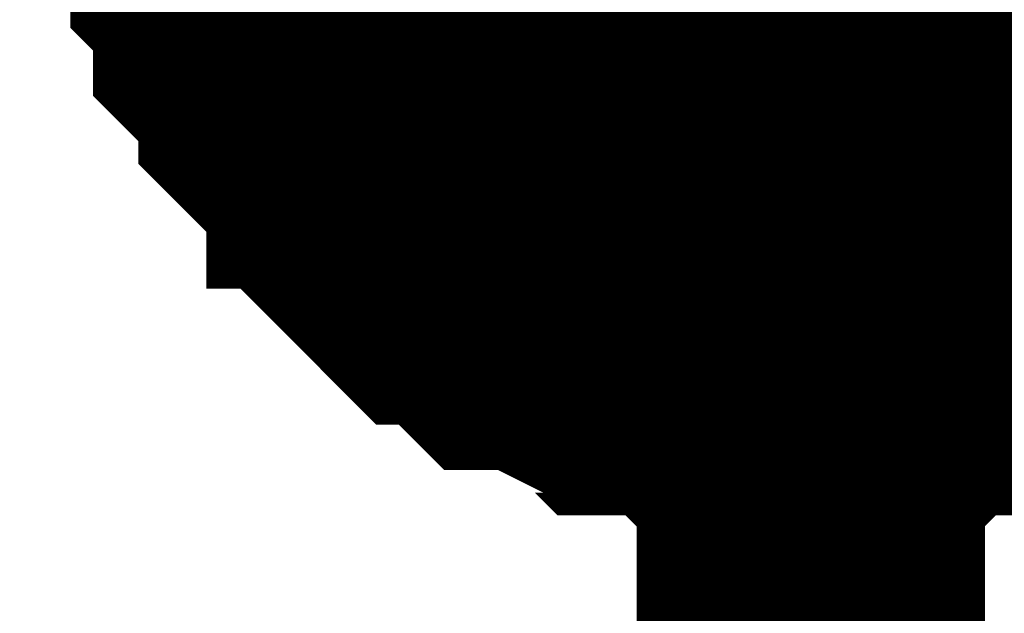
# Model space of a CAD drawing. Header units: inches. Extents: x 0 to 292, y 0 to 193.
# Tile 149 of 256: x 138.277 to 139.125, y 155.734 to 156.244. Entities that reach past the tile are written whole.
import ezdxf

# ---------------------------------------------------------------- set-up
doc = ezdxf.new("R2010")
doc.units = ezdxf.units.IN
doc.layers.add('Sheet', color=255, linetype='Continuous')

msp = doc.modelspace()

# ---------------------------------------------------------------- linework, layer by layer
at = {"layer": 'Sheet'}
for points in [[(138.684, 156.53809, 0.508, 0.508, 1), (139.192, 156.53809, 0.508, 0.508, 1)], [(138.684, 156.464, 0.508, 0.508, 1), (139.192, 156.464, 0.508, 0.508, 1)]]:
    msp.add_lwpolyline(points, format="xyseb", close=True, dxfattribs=at)
for points in [[(138.95792, 148.32738, 0.29972, 0.29972, 0), (138.95792, 156.45518, 0.29972, 0.29972, 0), (138.95792, 156.53314, 0.29972, 0.29972, 0), (112.79128, 156.53314, 0.29972, 0.29972, 0)], [(138.95792, 155.94841, 0.29972, 0.29972, 0), (138.93844, 155.94841, 0.29972, 0.29972, 0), (138.89947, 155.94841, 0.29972, 0.29972, 0), (138.87999, 155.94841, 0.29972, 0.29972, 0), (138.86051, 155.9679, 0.29972, 0.29972, 0), (138.82154, 155.9679, 0.29972, 0.29972, 0), (138.80205, 155.9679, 0.29972, 0.29972, 0), (138.78257, 155.98739, 0.29972, 0.29972, 0), (138.76309, 155.98739, 0.29972, 0.29972, 0), (138.72412, 156.00688, 0.29972, 0.29972, 0), (138.70464, 156.00688, 0.29972, 0.29972, 0), (138.68515, 156.02637, 0.29972, 0.29972, 0), (138.66567, 156.04586, 0.29972, 0.29972, 0), (138.64618, 156.04586, 0.29972, 0.29972, 0), (138.6267, 156.06536, 0.29972, 0.29972, 0), (138.60722, 156.08485, 0.29972, 0.29972, 0), (138.58773, 156.10434, 0.29972, 0.29972, 0), (138.58773, 156.12383, 0.29972, 0.29972, 0), (138.56825, 156.14332, 0.29972, 0.29972, 0), (138.54877, 156.16281, 0.29972, 0.29972, 0), (138.52928, 156.1823, 0.29972, 0.29972, 0), (138.52928, 156.20179, 0.29972, 0.29972, 0), (138.5098, 156.22128, 0.29972, 0.29972, 0), (138.49031, 156.24078, 0.29972, 0.29972, 0), (138.49031, 156.26027, 0.29972, 0.29972, 0), (138.49031, 156.27976, 0.29972, 0.29972, 0), (138.47083, 156.29925, 0.29972, 0.29972, 0), (138.47083, 156.33823, 0.29972, 0.29972, 0), (138.47083, 156.35772, 0.29972, 0.29972, 0), (138.45135, 156.37721, 0.29972, 0.29972, 0), (138.45135, 156.3967, 0.29972, 0.29972, 0)], [(138.95792, 155.94841, 0.29972, 0.29972, 0), (138.93844, 155.94841, 0.29972, 0.29972, 0), (138.89947, 155.94841, 0.29972, 0.29972, 0), (138.87999, 155.94841, 0.29972, 0.29972, 0), (138.86051, 155.9679, 0.29972, 0.29972, 0), (138.82154, 155.9679, 0.29972, 0.29972, 0), (138.80205, 155.9679, 0.29972, 0.29972, 0), (138.78257, 155.98739, 0.29972, 0.29972, 0), (138.76309, 155.98739, 0.29972, 0.29972, 0), (138.72412, 156.00688, 0.29972, 0.29972, 0), (138.70464, 156.00688, 0.29972, 0.29972, 0), (138.68515, 156.02637, 0.29972, 0.29972, 0), (138.66567, 156.04586, 0.29972, 0.29972, 0), (138.64618, 156.04586, 0.29972, 0.29972, 0), (138.6267, 156.06536, 0.29972, 0.29972, 0), (138.60722, 156.08485, 0.29972, 0.29972, 0), (138.58773, 156.10434, 0.29972, 0.29972, 0), (138.58773, 156.12383, 0.29972, 0.29972, 0), (138.56825, 156.14332, 0.29972, 0.29972, 0), (138.54877, 156.16281, 0.29972, 0.29972, 0), (138.52928, 156.1823, 0.29972, 0.29972, 0), (138.52928, 156.20179, 0.29972, 0.29972, 0), (138.5098, 156.22128, 0.29972, 0.29972, 0), (138.49031, 156.24078, 0.29972, 0.29972, 0), (138.49031, 156.26027, 0.29972, 0.29972, 0), (138.49031, 156.27976, 0.29972, 0.29972, 0), (138.47083, 156.29925, 0.29972, 0.29972, 0), (138.47083, 156.33823, 0.29972, 0.29972, 0), (138.47083, 156.35772, 0.29972, 0.29972, 0), (138.45135, 156.37721, 0.29972, 0.29972, 0), (138.45135, 156.3967, 0.29972, 0.29972, 0)], [(138.95792, 155.94841, 0.29972, 0.29972, 0), (138.93844, 155.94841, 0.29972, 0.29972, 0), (138.89947, 155.94841, 0.29972, 0.29972, 0), (138.87999, 155.94841, 0.29972, 0.29972, 0), (138.86051, 155.9679, 0.29972, 0.29972, 0), (138.82154, 155.9679, 0.29972, 0.29972, 0), (138.80205, 155.9679, 0.29972, 0.29972, 0), (138.78257, 155.98739, 0.29972, 0.29972, 0), (138.76309, 155.98739, 0.29972, 0.29972, 0), (138.72412, 156.00688, 0.29972, 0.29972, 0), (138.70464, 156.00688, 0.29972, 0.29972, 0), (138.68515, 156.02637, 0.29972, 0.29972, 0), (138.66567, 156.04586, 0.29972, 0.29972, 0), (138.64618, 156.04586, 0.29972, 0.29972, 0), (138.6267, 156.06536, 0.29972, 0.29972, 0), (138.60722, 156.08485, 0.29972, 0.29972, 0), (138.58773, 156.10434, 0.29972, 0.29972, 0), (138.58773, 156.12383, 0.29972, 0.29972, 0), (138.56825, 156.14332, 0.29972, 0.29972, 0), (138.54877, 156.16281, 0.29972, 0.29972, 0), (138.52928, 156.1823, 0.29972, 0.29972, 0), (138.52928, 156.20179, 0.29972, 0.29972, 0), (138.5098, 156.22128, 0.29972, 0.29972, 0), (138.49031, 156.24078, 0.29972, 0.29972, 0), (138.49031, 156.26027, 0.29972, 0.29972, 0), (138.49031, 156.27976, 0.29972, 0.29972, 0), (138.47083, 156.29925, 0.29972, 0.29972, 0), (138.47083, 156.33823, 0.29972, 0.29972, 0), (138.47083, 156.35772, 0.29972, 0.29972, 0), (138.45135, 156.37721, 0.29972, 0.29972, 0), (138.45135, 156.3967, 0.29972, 0.29972, 0)], [(138.95792, 155.94841, 0.29972, 0.29972, 0), (138.93844, 155.94841, 0.29972, 0.29972, 0), (138.89947, 155.94841, 0.29972, 0.29972, 0), (138.87999, 155.94841, 0.29972, 0.29972, 0), (138.86051, 155.9679, 0.29972, 0.29972, 0), (138.82154, 155.9679, 0.29972, 0.29972, 0), (138.80205, 155.9679, 0.29972, 0.29972, 0), (138.78257, 155.98739, 0.29972, 0.29972, 0), (138.76309, 155.98739, 0.29972, 0.29972, 0), (138.72412, 156.00688, 0.29972, 0.29972, 0), (138.70464, 156.00688, 0.29972, 0.29972, 0), (138.68515, 156.02637, 0.29972, 0.29972, 0), (138.66567, 156.04586, 0.29972, 0.29972, 0), (138.64618, 156.04586, 0.29972, 0.29972, 0), (138.6267, 156.06536, 0.29972, 0.29972, 0), (138.60722, 156.08485, 0.29972, 0.29972, 0), (138.58773, 156.10434, 0.29972, 0.29972, 0), (138.58773, 156.12383, 0.29972, 0.29972, 0), (138.56825, 156.14332, 0.29972, 0.29972, 0), (138.54877, 156.16281, 0.29972, 0.29972, 0), (138.52928, 156.1823, 0.29972, 0.29972, 0), (138.52928, 156.20179, 0.29972, 0.29972, 0), (138.5098, 156.22128, 0.29972, 0.29972, 0), (138.49031, 156.24078, 0.29972, 0.29972, 0), (138.49031, 156.26027, 0.29972, 0.29972, 0), (138.49031, 156.27976, 0.29972, 0.29972, 0), (138.47083, 156.29925, 0.29972, 0.29972, 0), (138.47083, 156.33823, 0.29972, 0.29972, 0), (138.47083, 156.35772, 0.29972, 0.29972, 0), (138.45135, 156.37721, 0.29972, 0.29972, 0), (138.45135, 156.3967, 0.29972, 0.29972, 0)], [(138.95792, 156.02637, 0.29972, 0.29972, 0), (138.93844, 156.02637, 0.29972, 0.29972, 0), (138.89947, 156.02637, 0.29972, 0.29972, 0), (138.87999, 156.02637, 0.29972, 0.29972, 0), (138.86051, 156.04586, 0.29972, 0.29972, 0), (138.82154, 156.04586, 0.29972, 0.29972, 0), (138.80205, 156.04586, 0.29972, 0.29972, 0), (138.78257, 156.06536, 0.29972, 0.29972, 0), (138.76309, 156.06536, 0.29972, 0.29972, 0), (138.72412, 156.06536, 0.29972, 0.29972, 0), (138.70464, 156.08485, 0.29972, 0.29972, 0), (138.68515, 156.10434, 0.29972, 0.29972, 0), (138.66567, 156.10434, 0.29972, 0.29972, 0), (138.64618, 156.12383, 0.29972, 0.29972, 0), (138.6267, 156.14332, 0.29972, 0.29972, 0), (138.60722, 156.16281, 0.29972, 0.29972, 0), (138.58773, 156.16281, 0.29972, 0.29972, 0), (138.58773, 156.1823, 0.29972, 0.29972, 0), (138.56825, 156.20179, 0.29972, 0.29972, 0), (138.54877, 156.22128, 0.29972, 0.29972, 0), (138.52928, 156.24078, 0.29972, 0.29972, 0), (138.52928, 156.26027, 0.29972, 0.29972, 0), (138.5098, 156.27976, 0.29972, 0.29972, 0), (138.49031, 156.29925, 0.29972, 0.29972, 0), (138.49031, 156.33823, 0.29972, 0.29972, 0), (138.49031, 156.35772, 0.29972, 0.29972, 0), (138.47083, 156.37721, 0.29972, 0.29972, 0), (138.47083, 156.3967, 0.29972, 0.29972, 0)], [(138.95792, 156.02637, 0.29972, 0.29972, 0), (138.93844, 156.02637, 0.29972, 0.29972, 0), (138.89947, 156.02637, 0.29972, 0.29972, 0), (138.87999, 156.02637, 0.29972, 0.29972, 0), (138.86051, 156.04586, 0.29972, 0.29972, 0), (138.82154, 156.04586, 0.29972, 0.29972, 0), (138.80205, 156.04586, 0.29972, 0.29972, 0), (138.78257, 156.06536, 0.29972, 0.29972, 0), (138.76309, 156.06536, 0.29972, 0.29972, 0), (138.72412, 156.06536, 0.29972, 0.29972, 0), (138.70464, 156.08485, 0.29972, 0.29972, 0), (138.68515, 156.10434, 0.29972, 0.29972, 0), (138.66567, 156.10434, 0.29972, 0.29972, 0), (138.64618, 156.12383, 0.29972, 0.29972, 0), (138.6267, 156.14332, 0.29972, 0.29972, 0), (138.60722, 156.16281, 0.29972, 0.29972, 0), (138.58773, 156.16281, 0.29972, 0.29972, 0), (138.58773, 156.1823, 0.29972, 0.29972, 0), (138.56825, 156.20179, 0.29972, 0.29972, 0), (138.54877, 156.22128, 0.29972, 0.29972, 0), (138.52928, 156.24078, 0.29972, 0.29972, 0), (138.52928, 156.26027, 0.29972, 0.29972, 0), (138.5098, 156.27976, 0.29972, 0.29972, 0), (138.49031, 156.29925, 0.29972, 0.29972, 0), (138.49031, 156.33823, 0.29972, 0.29972, 0), (138.49031, 156.35772, 0.29972, 0.29972, 0), (138.47083, 156.37721, 0.29972, 0.29972, 0), (138.47083, 156.3967, 0.29972, 0.29972, 0)], [(138.95792, 156.02637, 0.29972, 0.29972, 0), (138.93844, 156.02637, 0.29972, 0.29972, 0), (138.89947, 156.02637, 0.29972, 0.29972, 0), (138.87999, 156.02637, 0.29972, 0.29972, 0), (138.86051, 156.04586, 0.29972, 0.29972, 0), (138.82154, 156.04586, 0.29972, 0.29972, 0), (138.80205, 156.04586, 0.29972, 0.29972, 0), (138.78257, 156.06536, 0.29972, 0.29972, 0), (138.76309, 156.06536, 0.29972, 0.29972, 0), (138.72412, 156.06536, 0.29972, 0.29972, 0), (138.70464, 156.08485, 0.29972, 0.29972, 0), (138.68515, 156.10434, 0.29972, 0.29972, 0), (138.66567, 156.10434, 0.29972, 0.29972, 0), (138.64618, 156.12383, 0.29972, 0.29972, 0), (138.6267, 156.14332, 0.29972, 0.29972, 0), (138.60722, 156.16281, 0.29972, 0.29972, 0), (138.58773, 156.16281, 0.29972, 0.29972, 0), (138.58773, 156.1823, 0.29972, 0.29972, 0), (138.56825, 156.20179, 0.29972, 0.29972, 0), (138.54877, 156.22128, 0.29972, 0.29972, 0), (138.52928, 156.24078, 0.29972, 0.29972, 0), (138.52928, 156.26027, 0.29972, 0.29972, 0), (138.5098, 156.27976, 0.29972, 0.29972, 0), (138.49031, 156.29925, 0.29972, 0.29972, 0), (138.49031, 156.33823, 0.29972, 0.29972, 0), (138.49031, 156.35772, 0.29972, 0.29972, 0), (138.47083, 156.37721, 0.29972, 0.29972, 0), (138.47083, 156.3967, 0.29972, 0.29972, 0)], [(138.95792, 156.02637, 0.29972, 0.29972, 0), (138.93844, 156.02637, 0.29972, 0.29972, 0), (138.89947, 156.02637, 0.29972, 0.29972, 0), (138.87999, 156.02637, 0.29972, 0.29972, 0), (138.86051, 156.04586, 0.29972, 0.29972, 0), (138.82154, 156.04586, 0.29972, 0.29972, 0), (138.80205, 156.04586, 0.29972, 0.29972, 0), (138.78257, 156.06536, 0.29972, 0.29972, 0), (138.76309, 156.06536, 0.29972, 0.29972, 0), (138.72412, 156.06536, 0.29972, 0.29972, 0), (138.70464, 156.08485, 0.29972, 0.29972, 0), (138.68515, 156.10434, 0.29972, 0.29972, 0), (138.66567, 156.10434, 0.29972, 0.29972, 0), (138.64618, 156.12383, 0.29972, 0.29972, 0), (138.6267, 156.14332, 0.29972, 0.29972, 0), (138.60722, 156.16281, 0.29972, 0.29972, 0), (138.58773, 156.16281, 0.29972, 0.29972, 0), (138.58773, 156.1823, 0.29972, 0.29972, 0), (138.56825, 156.20179, 0.29972, 0.29972, 0), (138.54877, 156.22128, 0.29972, 0.29972, 0), (138.52928, 156.24078, 0.29972, 0.29972, 0), (138.52928, 156.26027, 0.29972, 0.29972, 0), (138.5098, 156.27976, 0.29972, 0.29972, 0), (138.49031, 156.29925, 0.29972, 0.29972, 0), (138.49031, 156.33823, 0.29972, 0.29972, 0), (138.49031, 156.35772, 0.29972, 0.29972, 0), (138.47083, 156.37721, 0.29972, 0.29972, 0), (138.47083, 156.3967, 0.29972, 0.29972, 0)], [(138.95792, 155.94841, 0.09906, 0.09906, 0), (138.93844, 155.94841, 0.09906, 0.09906, 0), (138.89947, 155.94841, 0.09906, 0.09906, 0), (138.87999, 155.94841, 0.09906, 0.09906, 0), (138.86051, 155.9679, 0.09906, 0.09906, 0), (138.82154, 155.9679, 0.09906, 0.09906, 0), (138.80205, 155.9679, 0.09906, 0.09906, 0), (138.78257, 155.98739, 0.09906, 0.09906, 0), (138.76309, 155.98739, 0.09906, 0.09906, 0), (138.72412, 156.00688, 0.09906, 0.09906, 0), (138.70464, 156.00688, 0.09906, 0.09906, 0), (138.68515, 156.02637, 0.09906, 0.09906, 0), (138.66567, 156.04586, 0.09906, 0.09906, 0), (138.64618, 156.04586, 0.09906, 0.09906, 0), (138.6267, 156.06536, 0.09906, 0.09906, 0), (138.60722, 156.08485, 0.09906, 0.09906, 0), (138.58773, 156.10434, 0.09906, 0.09906, 0), (138.58773, 156.12383, 0.09906, 0.09906, 0), (138.56825, 156.14332, 0.09906, 0.09906, 0), (138.54877, 156.16281, 0.09906, 0.09906, 0), (138.52928, 156.1823, 0.09906, 0.09906, 0), (138.52928, 156.20179, 0.09906, 0.09906, 0), (138.5098, 156.22128, 0.09906, 0.09906, 0), (138.49031, 156.24078, 0.09906, 0.09906, 0), (138.49031, 156.26027, 0.09906, 0.09906, 0), (138.49031, 156.27976, 0.09906, 0.09906, 0), (138.47083, 156.29925, 0.09906, 0.09906, 0)], [(138.95792, 155.94841, 0.09906, 0.09906, 0), (138.93844, 155.94841, 0.09906, 0.09906, 0), (138.89947, 155.94841, 0.09906, 0.09906, 0), (138.87999, 155.94841, 0.09906, 0.09906, 0), (138.86051, 155.9679, 0.09906, 0.09906, 0), (138.82154, 155.9679, 0.09906, 0.09906, 0), (138.80205, 155.9679, 0.09906, 0.09906, 0), (138.78257, 155.98739, 0.09906, 0.09906, 0), (138.76309, 155.98739, 0.09906, 0.09906, 0), (138.72412, 156.00688, 0.09906, 0.09906, 0), (138.70464, 156.00688, 0.09906, 0.09906, 0), (138.68515, 156.02637, 0.09906, 0.09906, 0), (138.66567, 156.04586, 0.09906, 0.09906, 0), (138.64618, 156.04586, 0.09906, 0.09906, 0), (138.6267, 156.06536, 0.09906, 0.09906, 0), (138.60722, 156.08485, 0.09906, 0.09906, 0), (138.58773, 156.10434, 0.09906, 0.09906, 0), (138.58773, 156.12383, 0.09906, 0.09906, 0), (138.56825, 156.14332, 0.09906, 0.09906, 0), (138.54877, 156.16281, 0.09906, 0.09906, 0), (138.52928, 156.1823, 0.09906, 0.09906, 0), (138.52928, 156.20179, 0.09906, 0.09906, 0), (138.5098, 156.22128, 0.09906, 0.09906, 0), (138.49031, 156.24078, 0.09906, 0.09906, 0), (138.49031, 156.26027, 0.09906, 0.09906, 0), (138.49031, 156.27976, 0.09906, 0.09906, 0), (138.47083, 156.29925, 0.09906, 0.09906, 0)], [(138.95792, 155.94841, 0.09906, 0.09906, 0), (138.93844, 155.94841, 0.09906, 0.09906, 0), (138.89947, 155.94841, 0.09906, 0.09906, 0), (138.87999, 155.94841, 0.09906, 0.09906, 0), (138.86051, 155.9679, 0.09906, 0.09906, 0), (138.82154, 155.9679, 0.09906, 0.09906, 0), (138.80205, 155.9679, 0.09906, 0.09906, 0), (138.78257, 155.98739, 0.09906, 0.09906, 0), (138.76309, 155.98739, 0.09906, 0.09906, 0), (138.72412, 156.00688, 0.09906, 0.09906, 0), (138.70464, 156.00688, 0.09906, 0.09906, 0), (138.68515, 156.02637, 0.09906, 0.09906, 0), (138.66567, 156.04586, 0.09906, 0.09906, 0), (138.64618, 156.04586, 0.09906, 0.09906, 0), (138.6267, 156.06536, 0.09906, 0.09906, 0), (138.60722, 156.08485, 0.09906, 0.09906, 0), (138.58773, 156.10434, 0.09906, 0.09906, 0), (138.58773, 156.12383, 0.09906, 0.09906, 0), (138.56825, 156.14332, 0.09906, 0.09906, 0), (138.54877, 156.16281, 0.09906, 0.09906, 0), (138.52928, 156.1823, 0.09906, 0.09906, 0), (138.52928, 156.20179, 0.09906, 0.09906, 0), (138.5098, 156.22128, 0.09906, 0.09906, 0), (138.49031, 156.24078, 0.09906, 0.09906, 0), (138.49031, 156.26027, 0.09906, 0.09906, 0), (138.49031, 156.27976, 0.09906, 0.09906, 0), (138.47083, 156.29925, 0.09906, 0.09906, 0)], [(138.95792, 155.94841, 0.09906, 0.09906, 0), (138.93844, 155.94841, 0.09906, 0.09906, 0), (138.89947, 155.94841, 0.09906, 0.09906, 0), (138.87999, 155.94841, 0.09906, 0.09906, 0), (138.86051, 155.9679, 0.09906, 0.09906, 0), (138.82154, 155.9679, 0.09906, 0.09906, 0), (138.80205, 155.9679, 0.09906, 0.09906, 0), (138.78257, 155.98739, 0.09906, 0.09906, 0), (138.76309, 155.98739, 0.09906, 0.09906, 0), (138.72412, 156.00688, 0.09906, 0.09906, 0), (138.70464, 156.00688, 0.09906, 0.09906, 0), (138.68515, 156.02637, 0.09906, 0.09906, 0), (138.66567, 156.04586, 0.09906, 0.09906, 0), (138.64618, 156.04586, 0.09906, 0.09906, 0), (138.6267, 156.06536, 0.09906, 0.09906, 0), (138.60722, 156.08485, 0.09906, 0.09906, 0), (138.58773, 156.10434, 0.09906, 0.09906, 0), (138.58773, 156.12383, 0.09906, 0.09906, 0), (138.56825, 156.14332, 0.09906, 0.09906, 0), (138.54877, 156.16281, 0.09906, 0.09906, 0), (138.52928, 156.1823, 0.09906, 0.09906, 0), (138.52928, 156.20179, 0.09906, 0.09906, 0), (138.5098, 156.22128, 0.09906, 0.09906, 0), (138.49031, 156.24078, 0.09906, 0.09906, 0), (138.49031, 156.26027, 0.09906, 0.09906, 0), (138.49031, 156.27976, 0.09906, 0.09906, 0), (138.47083, 156.29925, 0.09906, 0.09906, 0)], [(138.95792, 156.02637, 0.09906, 0.09906, 0), (138.93844, 156.02637, 0.09906, 0.09906, 0), (138.89947, 156.02637, 0.09906, 0.09906, 0), (138.87999, 156.02637, 0.09906, 0.09906, 0), (138.86051, 156.04586, 0.09906, 0.09906, 0), (138.82154, 156.04586, 0.09906, 0.09906, 0), (138.80205, 156.04586, 0.09906, 0.09906, 0), (138.78257, 156.06536, 0.09906, 0.09906, 0), (138.76309, 156.06536, 0.09906, 0.09906, 0), (138.72412, 156.06536, 0.09906, 0.09906, 0), (138.70464, 156.08485, 0.09906, 0.09906, 0), (138.68515, 156.10434, 0.09906, 0.09906, 0), (138.66567, 156.10434, 0.09906, 0.09906, 0), (138.64618, 156.12383, 0.09906, 0.09906, 0), (138.6267, 156.14332, 0.09906, 0.09906, 0), (138.60722, 156.16281, 0.09906, 0.09906, 0), (138.58773, 156.16281, 0.09906, 0.09906, 0), (138.58773, 156.1823, 0.09906, 0.09906, 0), (138.56825, 156.20179, 0.09906, 0.09906, 0), (138.54877, 156.22128, 0.09906, 0.09906, 0), (138.52928, 156.24078, 0.09906, 0.09906, 0), (138.52928, 156.26027, 0.09906, 0.09906, 0), (138.5098, 156.27976, 0.09906, 0.09906, 0), (138.49031, 156.29925, 0.09906, 0.09906, 0)], [(138.95792, 156.02637, 0.09906, 0.09906, 0), (138.93844, 156.02637, 0.09906, 0.09906, 0), (138.89947, 156.02637, 0.09906, 0.09906, 0), (138.87999, 156.02637, 0.09906, 0.09906, 0), (138.86051, 156.04586, 0.09906, 0.09906, 0), (138.82154, 156.04586, 0.09906, 0.09906, 0), (138.80205, 156.04586, 0.09906, 0.09906, 0), (138.78257, 156.06536, 0.09906, 0.09906, 0), (138.76309, 156.06536, 0.09906, 0.09906, 0), (138.72412, 156.06536, 0.09906, 0.09906, 0), (138.70464, 156.08485, 0.09906, 0.09906, 0), (138.68515, 156.10434, 0.09906, 0.09906, 0), (138.66567, 156.10434, 0.09906, 0.09906, 0), (138.64618, 156.12383, 0.09906, 0.09906, 0), (138.6267, 156.14332, 0.09906, 0.09906, 0), (138.60722, 156.16281, 0.09906, 0.09906, 0), (138.58773, 156.16281, 0.09906, 0.09906, 0), (138.58773, 156.1823, 0.09906, 0.09906, 0), (138.56825, 156.20179, 0.09906, 0.09906, 0), (138.54877, 156.22128, 0.09906, 0.09906, 0), (138.52928, 156.24078, 0.09906, 0.09906, 0), (138.52928, 156.26027, 0.09906, 0.09906, 0), (138.5098, 156.27976, 0.09906, 0.09906, 0), (138.49031, 156.29925, 0.09906, 0.09906, 0)], [(138.95792, 156.02637, 0.09906, 0.09906, 0), (138.93844, 156.02637, 0.09906, 0.09906, 0), (138.89947, 156.02637, 0.09906, 0.09906, 0), (138.87999, 156.02637, 0.09906, 0.09906, 0), (138.86051, 156.04586, 0.09906, 0.09906, 0), (138.82154, 156.04586, 0.09906, 0.09906, 0), (138.80205, 156.04586, 0.09906, 0.09906, 0), (138.78257, 156.06536, 0.09906, 0.09906, 0), (138.76309, 156.06536, 0.09906, 0.09906, 0), (138.72412, 156.06536, 0.09906, 0.09906, 0), (138.70464, 156.08485, 0.09906, 0.09906, 0), (138.68515, 156.10434, 0.09906, 0.09906, 0), (138.66567, 156.10434, 0.09906, 0.09906, 0), (138.64618, 156.12383, 0.09906, 0.09906, 0), (138.6267, 156.14332, 0.09906, 0.09906, 0), (138.60722, 156.16281, 0.09906, 0.09906, 0), (138.58773, 156.16281, 0.09906, 0.09906, 0), (138.58773, 156.1823, 0.09906, 0.09906, 0), (138.56825, 156.20179, 0.09906, 0.09906, 0), (138.54877, 156.22128, 0.09906, 0.09906, 0), (138.52928, 156.24078, 0.09906, 0.09906, 0), (138.52928, 156.26027, 0.09906, 0.09906, 0), (138.5098, 156.27976, 0.09906, 0.09906, 0), (138.49031, 156.29925, 0.09906, 0.09906, 0)], [(138.95792, 156.02637, 0.09906, 0.09906, 0), (138.93844, 156.02637, 0.09906, 0.09906, 0), (138.89947, 156.02637, 0.09906, 0.09906, 0), (138.87999, 156.02637, 0.09906, 0.09906, 0), (138.86051, 156.04586, 0.09906, 0.09906, 0), (138.82154, 156.04586, 0.09906, 0.09906, 0), (138.80205, 156.04586, 0.09906, 0.09906, 0), (138.78257, 156.06536, 0.09906, 0.09906, 0), (138.76309, 156.06536, 0.09906, 0.09906, 0), (138.72412, 156.06536, 0.09906, 0.09906, 0), (138.70464, 156.08485, 0.09906, 0.09906, 0), (138.68515, 156.10434, 0.09906, 0.09906, 0), (138.66567, 156.10434, 0.09906, 0.09906, 0), (138.64618, 156.12383, 0.09906, 0.09906, 0), (138.6267, 156.14332, 0.09906, 0.09906, 0), (138.60722, 156.16281, 0.09906, 0.09906, 0), (138.58773, 156.16281, 0.09906, 0.09906, 0), (138.58773, 156.1823, 0.09906, 0.09906, 0), (138.56825, 156.20179, 0.09906, 0.09906, 0), (138.54877, 156.22128, 0.09906, 0.09906, 0), (138.52928, 156.24078, 0.09906, 0.09906, 0), (138.52928, 156.26027, 0.09906, 0.09906, 0), (138.5098, 156.27976, 0.09906, 0.09906, 0), (138.49031, 156.29925, 0.09906, 0.09906, 0)], [(139.28915, 156.16281, 0.29972, 0.29972, 0), (139.26966, 156.14332, 0.29972, 0.29972, 0), (139.25018, 156.12383, 0.29972, 0.29972, 0), (139.2307, 156.10434, 0.29972, 0.29972, 0), (139.21121, 156.10434, 0.29972, 0.29972, 0), (139.19173, 156.08485, 0.29972, 0.29972, 0), (139.17225, 156.06536, 0.29972, 0.29972, 0), (139.15276, 156.06536, 0.29972, 0.29972, 0), (139.13328, 156.06536, 0.29972, 0.29972, 0), (139.11379, 156.04586, 0.29972, 0.29972, 0), (139.07483, 156.04586, 0.29972, 0.29972, 0), (139.05534, 156.04586, 0.29972, 0.29972, 0), (139.03586, 156.02637, 0.29972, 0.29972, 0), (139.01638, 156.02637, 0.29972, 0.29972, 0), (138.97741, 156.02637, 0.29972, 0.29972, 0), (138.95792, 156.02637, 0.29972, 0.29972, 0)], [(139.28915, 156.16281, 0.29972, 0.29972, 0), (139.26966, 156.14332, 0.29972, 0.29972, 0), (139.25018, 156.12383, 0.29972, 0.29972, 0), (139.2307, 156.10434, 0.29972, 0.29972, 0), (139.21121, 156.10434, 0.29972, 0.29972, 0), (139.19173, 156.08485, 0.29972, 0.29972, 0), (139.17225, 156.06536, 0.29972, 0.29972, 0), (139.15276, 156.06536, 0.29972, 0.29972, 0), (139.13328, 156.06536, 0.29972, 0.29972, 0), (139.11379, 156.04586, 0.29972, 0.29972, 0), (139.07483, 156.04586, 0.29972, 0.29972, 0), (139.05534, 156.04586, 0.29972, 0.29972, 0), (139.03586, 156.02637, 0.29972, 0.29972, 0), (139.01638, 156.02637, 0.29972, 0.29972, 0), (138.97741, 156.02637, 0.29972, 0.29972, 0), (138.95792, 156.02637, 0.29972, 0.29972, 0)], [(139.28915, 156.16281, 0.29972, 0.29972, 0), (139.26966, 156.14332, 0.29972, 0.29972, 0), (139.25018, 156.12383, 0.29972, 0.29972, 0), (139.2307, 156.10434, 0.29972, 0.29972, 0), (139.21121, 156.10434, 0.29972, 0.29972, 0), (139.19173, 156.08485, 0.29972, 0.29972, 0), (139.17225, 156.06536, 0.29972, 0.29972, 0), (139.15276, 156.06536, 0.29972, 0.29972, 0), (139.13328, 156.06536, 0.29972, 0.29972, 0), (139.11379, 156.04586, 0.29972, 0.29972, 0), (139.07483, 156.04586, 0.29972, 0.29972, 0), (139.05534, 156.04586, 0.29972, 0.29972, 0), (139.03586, 156.02637, 0.29972, 0.29972, 0), (139.01638, 156.02637, 0.29972, 0.29972, 0), (138.97741, 156.02637, 0.29972, 0.29972, 0), (138.95792, 156.02637, 0.29972, 0.29972, 0)], [(139.28915, 156.16281, 0.29972, 0.29972, 0), (139.26966, 156.14332, 0.29972, 0.29972, 0), (139.25018, 156.12383, 0.29972, 0.29972, 0), (139.2307, 156.10434, 0.29972, 0.29972, 0), (139.21121, 156.10434, 0.29972, 0.29972, 0), (139.19173, 156.08485, 0.29972, 0.29972, 0), (139.17225, 156.06536, 0.29972, 0.29972, 0), (139.15276, 156.06536, 0.29972, 0.29972, 0), (139.13328, 156.06536, 0.29972, 0.29972, 0), (139.11379, 156.04586, 0.29972, 0.29972, 0), (139.07483, 156.04586, 0.29972, 0.29972, 0), (139.05534, 156.04586, 0.29972, 0.29972, 0), (139.03586, 156.02637, 0.29972, 0.29972, 0), (139.01638, 156.02637, 0.29972, 0.29972, 0), (138.97741, 156.02637, 0.29972, 0.29972, 0), (138.95792, 156.02637, 0.29972, 0.29972, 0)], [(139.28915, 156.08485, 0.29972, 0.29972, 0), (139.26966, 156.06536, 0.29972, 0.29972, 0), (139.25018, 156.04586, 0.29972, 0.29972, 0), (139.2307, 156.04586, 0.29972, 0.29972, 0), (139.21121, 156.02637, 0.29972, 0.29972, 0), (139.19173, 156.00688, 0.29972, 0.29972, 0), (139.17225, 156.00688, 0.29972, 0.29972, 0), (139.15276, 155.98739, 0.29972, 0.29972, 0), (139.13328, 155.98739, 0.29972, 0.29972, 0), (139.11379, 155.9679, 0.29972, 0.29972, 0), (139.07483, 155.9679, 0.29972, 0.29972, 0), (139.05534, 155.9679, 0.29972, 0.29972, 0), (139.03586, 155.94841, 0.29972, 0.29972, 0), (139.01638, 155.94841, 0.29972, 0.29972, 0), (138.97741, 155.94841, 0.29972, 0.29972, 0), (138.95792, 155.94841, 0.29972, 0.29972, 0)], [(139.28915, 156.08485, 0.29972, 0.29972, 0), (139.26966, 156.06536, 0.29972, 0.29972, 0), (139.25018, 156.04586, 0.29972, 0.29972, 0), (139.2307, 156.04586, 0.29972, 0.29972, 0), (139.21121, 156.02637, 0.29972, 0.29972, 0), (139.19173, 156.00688, 0.29972, 0.29972, 0), (139.17225, 156.00688, 0.29972, 0.29972, 0), (139.15276, 155.98739, 0.29972, 0.29972, 0), (139.13328, 155.98739, 0.29972, 0.29972, 0), (139.11379, 155.9679, 0.29972, 0.29972, 0), (139.07483, 155.9679, 0.29972, 0.29972, 0), (139.05534, 155.9679, 0.29972, 0.29972, 0), (139.03586, 155.94841, 0.29972, 0.29972, 0), (139.01638, 155.94841, 0.29972, 0.29972, 0), (138.97741, 155.94841, 0.29972, 0.29972, 0), (138.95792, 155.94841, 0.29972, 0.29972, 0)], [(139.28915, 156.08485, 0.29972, 0.29972, 0), (139.26966, 156.06536, 0.29972, 0.29972, 0), (139.25018, 156.04586, 0.29972, 0.29972, 0), (139.2307, 156.04586, 0.29972, 0.29972, 0), (139.21121, 156.02637, 0.29972, 0.29972, 0), (139.19173, 156.00688, 0.29972, 0.29972, 0), (139.17225, 156.00688, 0.29972, 0.29972, 0), (139.15276, 155.98739, 0.29972, 0.29972, 0), (139.13328, 155.98739, 0.29972, 0.29972, 0), (139.11379, 155.9679, 0.29972, 0.29972, 0), (139.07483, 155.9679, 0.29972, 0.29972, 0), (139.05534, 155.9679, 0.29972, 0.29972, 0), (139.03586, 155.94841, 0.29972, 0.29972, 0), (139.01638, 155.94841, 0.29972, 0.29972, 0), (138.97741, 155.94841, 0.29972, 0.29972, 0), (138.95792, 155.94841, 0.29972, 0.29972, 0)], [(139.28915, 156.08485, 0.29972, 0.29972, 0), (139.26966, 156.06536, 0.29972, 0.29972, 0), (139.25018, 156.04586, 0.29972, 0.29972, 0), (139.2307, 156.04586, 0.29972, 0.29972, 0), (139.21121, 156.02637, 0.29972, 0.29972, 0), (139.19173, 156.00688, 0.29972, 0.29972, 0), (139.17225, 156.00688, 0.29972, 0.29972, 0), (139.15276, 155.98739, 0.29972, 0.29972, 0), (139.13328, 155.98739, 0.29972, 0.29972, 0), (139.11379, 155.9679, 0.29972, 0.29972, 0), (139.07483, 155.9679, 0.29972, 0.29972, 0), (139.05534, 155.9679, 0.29972, 0.29972, 0), (139.03586, 155.94841, 0.29972, 0.29972, 0), (139.01638, 155.94841, 0.29972, 0.29972, 0), (138.97741, 155.94841, 0.29972, 0.29972, 0), (138.95792, 155.94841, 0.29972, 0.29972, 0)], [(139.19173, 156.08485, 0.09906, 0.09906, 0), (139.17225, 156.06536, 0.09906, 0.09906, 0), (139.15276, 156.06536, 0.09906, 0.09906, 0), (139.13328, 156.06536, 0.09906, 0.09906, 0), (139.11379, 156.04586, 0.09906, 0.09906, 0), (139.07483, 156.04586, 0.09906, 0.09906, 0), (139.05534, 156.04586, 0.09906, 0.09906, 0), (139.03586, 156.02637, 0.09906, 0.09906, 0), (139.01638, 156.02637, 0.09906, 0.09906, 0), (138.97741, 156.02637, 0.09906, 0.09906, 0), (138.95792, 156.02637, 0.09906, 0.09906, 0)], [(139.19173, 156.08485, 0.09906, 0.09906, 0), (139.17225, 156.06536, 0.09906, 0.09906, 0), (139.15276, 156.06536, 0.09906, 0.09906, 0), (139.13328, 156.06536, 0.09906, 0.09906, 0), (139.11379, 156.04586, 0.09906, 0.09906, 0), (139.07483, 156.04586, 0.09906, 0.09906, 0), (139.05534, 156.04586, 0.09906, 0.09906, 0), (139.03586, 156.02637, 0.09906, 0.09906, 0), (139.01638, 156.02637, 0.09906, 0.09906, 0), (138.97741, 156.02637, 0.09906, 0.09906, 0), (138.95792, 156.02637, 0.09906, 0.09906, 0)], [(139.19173, 156.08485, 0.09906, 0.09906, 0), (139.17225, 156.06536, 0.09906, 0.09906, 0), (139.15276, 156.06536, 0.09906, 0.09906, 0), (139.13328, 156.06536, 0.09906, 0.09906, 0), (139.11379, 156.04586, 0.09906, 0.09906, 0), (139.07483, 156.04586, 0.09906, 0.09906, 0), (139.05534, 156.04586, 0.09906, 0.09906, 0), (139.03586, 156.02637, 0.09906, 0.09906, 0), (139.01638, 156.02637, 0.09906, 0.09906, 0), (138.97741, 156.02637, 0.09906, 0.09906, 0), (138.95792, 156.02637, 0.09906, 0.09906, 0)], [(139.19173, 156.08485, 0.09906, 0.09906, 0), (139.17225, 156.06536, 0.09906, 0.09906, 0), (139.15276, 156.06536, 0.09906, 0.09906, 0), (139.13328, 156.06536, 0.09906, 0.09906, 0), (139.11379, 156.04586, 0.09906, 0.09906, 0), (139.07483, 156.04586, 0.09906, 0.09906, 0), (139.05534, 156.04586, 0.09906, 0.09906, 0), (139.03586, 156.02637, 0.09906, 0.09906, 0), (139.01638, 156.02637, 0.09906, 0.09906, 0), (138.97741, 156.02637, 0.09906, 0.09906, 0), (138.95792, 156.02637, 0.09906, 0.09906, 0)], [(139.19173, 156.00688, 0.09906, 0.09906, 0), (139.17225, 156.00688, 0.09906, 0.09906, 0), (139.15276, 155.98739, 0.09906, 0.09906, 0), (139.13328, 155.98739, 0.09906, 0.09906, 0), (139.11379, 155.9679, 0.09906, 0.09906, 0), (139.07483, 155.9679, 0.09906, 0.09906, 0), (139.05534, 155.9679, 0.09906, 0.09906, 0), (139.03586, 155.94841, 0.09906, 0.09906, 0), (139.01638, 155.94841, 0.09906, 0.09906, 0), (138.97741, 155.94841, 0.09906, 0.09906, 0), (138.95792, 155.94841, 0.09906, 0.09906, 0)], [(139.19173, 156.00688, 0.09906, 0.09906, 0), (139.17225, 156.00688, 0.09906, 0.09906, 0), (139.15276, 155.98739, 0.09906, 0.09906, 0), (139.13328, 155.98739, 0.09906, 0.09906, 0), (139.11379, 155.9679, 0.09906, 0.09906, 0), (139.07483, 155.9679, 0.09906, 0.09906, 0), (139.05534, 155.9679, 0.09906, 0.09906, 0), (139.03586, 155.94841, 0.09906, 0.09906, 0), (139.01638, 155.94841, 0.09906, 0.09906, 0), (138.97741, 155.94841, 0.09906, 0.09906, 0), (138.95792, 155.94841, 0.09906, 0.09906, 0)], [(139.19173, 156.00688, 0.09906, 0.09906, 0), (139.17225, 156.00688, 0.09906, 0.09906, 0), (139.15276, 155.98739, 0.09906, 0.09906, 0), (139.13328, 155.98739, 0.09906, 0.09906, 0), (139.11379, 155.9679, 0.09906, 0.09906, 0), (139.07483, 155.9679, 0.09906, 0.09906, 0), (139.05534, 155.9679, 0.09906, 0.09906, 0), (139.03586, 155.94841, 0.09906, 0.09906, 0), (139.01638, 155.94841, 0.09906, 0.09906, 0), (138.97741, 155.94841, 0.09906, 0.09906, 0), (138.95792, 155.94841, 0.09906, 0.09906, 0)], [(139.19173, 156.00688, 0.09906, 0.09906, 0), (139.17225, 156.00688, 0.09906, 0.09906, 0), (139.15276, 155.98739, 0.09906, 0.09906, 0), (139.13328, 155.98739, 0.09906, 0.09906, 0), (139.11379, 155.9679, 0.09906, 0.09906, 0), (139.07483, 155.9679, 0.09906, 0.09906, 0), (139.05534, 155.9679, 0.09906, 0.09906, 0), (139.03586, 155.94841, 0.09906, 0.09906, 0), (139.01638, 155.94841, 0.09906, 0.09906, 0), (138.97741, 155.94841, 0.09906, 0.09906, 0), (138.95792, 155.94841, 0.09906, 0.09906, 0)]]:
    msp.add_lwpolyline(points, format="xyseb", dxfattribs=at)

doc.saveas('drawing.dxf')
